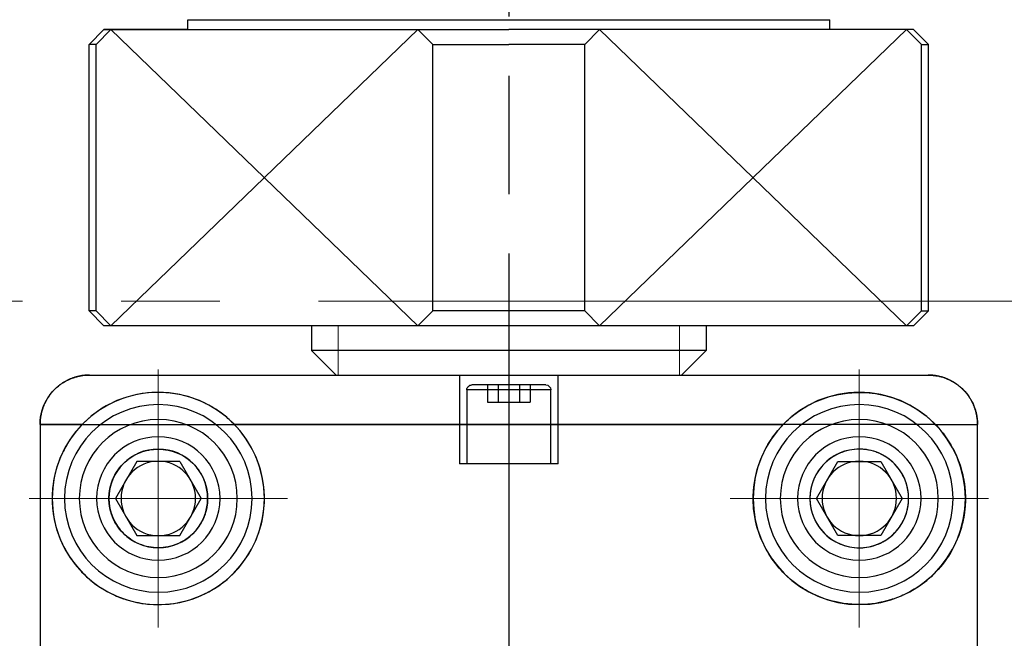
# Model space of a CAD drawing. Header units: millimetres. Extents: x 8836 to 10222, y 1969 to 2926.
# Tile 20 of 37: x 8933 to 8953, y 2481 to 2493. Entities that reach past the tile are written whole.
import ezdxf

# ---------------------------------------------------------------- set-up
doc = ezdxf.new("R2010")
doc.units = ezdxf.units.MM
doc.header["$LTSCALE"] = 0.8
doc.linetypes.add('AM_ISO08W050', pattern=[18, 12, -1.5, 3, -1.5])
doc.linetypes.add('GEN7', pattern=[13.75, 10, -1.25, 1.25, -1.25])
doc.layers.get('0').update_dxf_attribs({"lineweight": 30})
for name, color, linetype, lineweight in [('6', 2, 'Continuous', 15), ('7', 4, 'GEN7', 15), ('AM_0', 7, 'Continuous', 30), ('AM_7', 4, 'AM_ISO08W050', 25)]:
    doc.layers.add(name, color=color, linetype=linetype, lineweight=lineweight)

# ---------------------------------------------------------------- blocks, each defined once
blk = doc.blocks.new('19012801')
for p, q in [((12280.293, 5067.246), (12284.993, 5067.246)), ((12284.993, 5066.391), (12284.993, 5067.246)), ((12284.993, 5066.391), (12284.993, 5052.191)), ((12285.993, 5049.256), (12285.993, 5066.245)), ((12287.293, 5066.251), (12286.993, 5065.951)), ((12286.993, 5065.81), (12287.293, 5066.11)), ((12287.293, 5066.251), (12292.693, 5066.251)), ((12287.293, 5066.11), (12287.293, 5066.251)), ((12287.293, 5066.11), (12292.693, 5066.11)), ((12292.693, 5066.11), (12292.693, 5066.251)), ((12292.693, 5066.251), (12292.993, 5065.951)), ((12292.693, 5066.11), (12292.993, 5065.81)), ((12286.993, 5065.951), (12286.993, 5049.551)), ((12292.993, 5065.951), (12292.993, 5057.751)), ((12283.493, 5065.717), (12282.743, 5065.284)), ((12284.243, 5065.284), (12283.493, 5065.717)), ((12282.743, 5065.284), (12282.743, 5064.418)), ((12284.243, 5064.418), (12284.243, 5065.284)), ((12282.743, 5064.418), (12283.493, 5063.985)), ((12283.493, 5063.985), (12284.243, 5064.418)), ((12292.993, 5064.251), (12293.193, 5064.251)), ((12293.193, 5051.251), (12293.193, 5064.251)), ((12284.993, 5048.255), (12284.993, 5063.31)), ((12286.492, 5061.751), (12285.992, 5061.251)), ((12286.493, 5061.751), (12286.493, 5053.751)), ((12286.993, 5061.751), (12286.493, 5061.751)), ((12285.993, 5054.251), (12285.993, 5061.251)), ((12286.993, 5059.591), (12287.293, 5059.291)), ((12292.693, 5059.291), (12292.993, 5059.591)), ((12287.293, 5059.291), (12287.293, 5056.21)), ((12287.293, 5059.291), (12292.693, 5059.291)), ((12292.693, 5059.291), (12292.693, 5057.751)), ((12284.193, 5058.751), (12285.993, 5058.751)), ((12284.193, 5058.751), (12284.193, 5056.751)), ((12284.193, 5058.601), (12285.693, 5058.601)), ((12285.693, 5058.601), (12285.693, 5056.901)), ((12285.793, 5058.501), (12285.793, 5057.001)), ((12285.443, 5057.318), (12285.443, 5058.184)), ((12285.793, 5058.184), (12285.443, 5058.184)), ((12285.793, 5057.967), (12285.443, 5057.967)), ((12292.693, 5056.21), (12292.693, 5057.751)), ((12292.993, 5049.551), (12292.993, 5057.751)), ((12285.793, 5057.534), (12285.443, 5057.534)), ((12285.793, 5057.318), (12285.443, 5057.318)), ((12285.693, 5056.901), (12284.193, 5056.901)), ((12285.993, 5056.751), (12284.193, 5056.751)), ((12286.993, 5055.91), (12287.293, 5056.21)), ((12287.293, 5056.21), (12292.693, 5056.21)), ((12292.693, 5056.21), (12292.993, 5055.91)), ((12285.993, 5054.251), (12286.493, 5053.751)), ((12286.993, 5053.751), (12286.493, 5053.751)), ((12282.743, 5051.084), (12283.493, 5051.517)), ((12284.243, 5051.084), (12283.493, 5051.517)), ((12292.993, 5051.251), (12292.993, 5049.551)), ((12292.993, 5051.251), (12293.193, 5051.251)), ((12282.743, 5050.218), (12282.743, 5051.084)), ((12284.243, 5051.084), (12284.243, 5050.218)), ((12283.493, 5049.785), (12282.743, 5050.218)), ((12284.243, 5050.218), (12283.493, 5049.785)), ((12286.993, 5049.691), (12287.293, 5049.391)), ((12287.293, 5049.251), (12286.993, 5049.551)), ((12292.693, 5049.391), (12292.993, 5049.691)), ((12292.693, 5049.251), (12292.993, 5049.551)), ((12287.293, 5049.391), (12287.293, 5049.251)), ((12287.293, 5049.391), (12292.693, 5049.391)), ((12292.693, 5049.391), (12292.693, 5049.251)), ((12287.293, 5049.251), (12292.693, 5049.251)), ((12284.993, 5049.11), (12284.993, 5048.255)), ((12284.993, 5048.255), (12280.293, 5048.255))]:
    blk.add_line(p, q)
for points in [[(12285.016, 5067.246), (12285.012, 5067.246), (12285.004, 5067.246), (12284.996, 5067.246), (12284.993, 5067.246)], [(12284.993, 5067.246), (12284.999, 5067.246), (12285.013, 5067.246), (12285.027, 5067.245), (12285.034, 5067.245), (12285.042, 5067.245), (12285.056, 5067.244), (12285.07, 5067.243), (12285.085, 5067.242), (12285.1, 5067.24), (12285.114, 5067.238), (12285.122, 5067.238), (12285.129, 5067.237), (12285.144, 5067.234), (12285.158, 5067.232), (12285.173, 5067.229), (12285.188, 5067.227), (12285.202, 5067.224), (12285.21, 5067.222), (12285.217, 5067.22), (12285.231, 5067.217), (12285.246, 5067.213), (12285.253, 5067.211), (12285.26, 5067.209), (12285.274, 5067.205), (12285.288, 5067.201), (12285.295, 5067.199), (12285.302, 5067.197), (12285.316, 5067.192), (12285.33, 5067.187), (12285.343, 5067.182), (12285.356, 5067.177), (12285.369, 5067.172), (12285.375, 5067.17), (12285.382, 5067.167), (12285.394, 5067.162), (12285.407, 5067.156), (12285.42, 5067.15), (12285.433, 5067.144), (12285.446, 5067.137), (12285.453, 5067.134), (12285.459, 5067.13), (12285.472, 5067.123), (12285.485, 5067.116), (12285.498, 5067.109), (12285.51, 5067.101), (12285.523, 5067.093), (12285.529, 5067.089), (12285.536, 5067.085), (12285.548, 5067.077), (12285.561, 5067.069), (12285.573, 5067.06), (12285.585, 5067.051), (12285.597, 5067.043), (12285.603, 5067.038), (12285.609, 5067.033), (12285.62, 5067.024), (12285.632, 5067.015), (12285.643, 5067.006), (12285.654, 5066.996), (12285.664, 5066.987), (12285.67, 5066.982), (12285.675, 5066.977), (12285.685, 5066.967), (12285.695, 5066.958), (12285.7, 5066.953), (12285.705, 5066.948), (12285.714, 5066.938), (12285.724, 5066.928), (12285.729, 5066.922), (12285.734, 5066.917), (12285.743, 5066.906), (12285.753, 5066.896), (12285.762, 5066.884), (12285.771, 5066.873), (12285.78, 5066.861), (12285.785, 5066.856), (12285.79, 5066.85), (12285.798, 5066.838), (12285.807, 5066.826), (12285.816, 5066.813), (12285.824, 5066.801), (12285.832, 5066.789), (12285.836, 5066.782), (12285.84, 5066.776), (12285.848, 5066.763), (12285.856, 5066.75), (12285.863, 5066.738), (12285.87, 5066.725), (12285.877, 5066.712), (12285.881, 5066.705), (12285.884, 5066.699), (12285.89, 5066.686), (12285.897, 5066.673), (12285.903, 5066.66), (12285.908, 5066.647), (12285.914, 5066.634), (12285.916, 5066.628), (12285.919, 5066.622), (12285.924, 5066.609), (12285.929, 5066.596), (12285.934, 5066.582), (12285.939, 5066.569), (12285.943, 5066.555), (12285.946, 5066.548), (12285.948, 5066.541), (12285.952, 5066.527), (12285.956, 5066.513), (12285.958, 5066.506), (12285.96, 5066.499), (12285.964, 5066.484), (12285.967, 5066.47), (12285.969, 5066.462), (12285.97, 5066.455), (12285.973, 5066.44), (12285.976, 5066.426), (12285.979, 5066.411), (12285.981, 5066.396), (12285.983, 5066.382), (12285.984, 5066.374), (12285.985, 5066.367), (12285.987, 5066.352), (12285.988, 5066.338), (12285.99, 5066.323), (12285.991, 5066.309), (12285.991, 5066.294), (12285.992, 5066.287), (12285.992, 5066.28), (12285.992, 5066.266), (12285.993, 5066.252), (12285.993, 5066.245)], [(12285.064, 5067.243), (12285.056, 5067.244), (12285.04, 5067.245), (12285.024, 5067.245), (12285.016, 5067.246)], [(12285.354, 5067.178), (12285.346, 5067.181), (12285.331, 5067.187), (12285.316, 5067.192), (12285.309, 5067.195), (12285.301, 5067.197), (12285.285, 5067.202), (12285.269, 5067.207), (12285.253, 5067.211), (12285.237, 5067.216), (12285.221, 5067.219), (12285.212, 5067.221), (12285.204, 5067.223), (12285.188, 5067.227), (12285.171, 5067.23), (12285.155, 5067.233), (12285.138, 5067.235), (12285.121, 5067.238), (12285.113, 5067.239), (12285.105, 5067.24), (12285.088, 5067.241), (12285.072, 5067.243), (12285.064, 5067.243)], [(12285.462, 5067.129), (12285.444, 5067.138), (12285.408, 5067.156), (12285.372, 5067.171), (12285.354, 5067.178)], [(12285.506, 5067.104), (12285.498, 5067.108), (12285.484, 5067.117), (12285.47, 5067.125), (12285.462, 5067.129)], [(12285.795, 5066.842), (12285.788, 5066.851), (12285.775, 5066.869), (12285.761, 5066.886), (12285.754, 5066.894), (12285.747, 5066.902), (12285.732, 5066.918), (12285.718, 5066.934), (12285.703, 5066.949), (12285.689, 5066.964), (12285.673, 5066.978), (12285.666, 5066.985), (12285.658, 5066.993), (12285.641, 5067.007), (12285.624, 5067.021), (12285.607, 5067.035), (12285.589, 5067.048), (12285.571, 5067.061), (12285.562, 5067.068), (12285.553, 5067.074), (12285.534, 5067.086), (12285.515, 5067.098), (12285.506, 5067.104)], [(12284.993, 5066.391), (12284.968, 5066.415), (12284.917, 5066.461), (12284.866, 5066.505), (12284.84, 5066.526), (12284.814, 5066.547), (12284.76, 5066.587), (12284.703, 5066.627), (12284.643, 5066.667), (12284.58, 5066.705), (12284.514, 5066.742), (12284.48, 5066.76), (12284.445, 5066.778), (12284.374, 5066.812), (12284.3, 5066.843), (12284.224, 5066.872), (12284.144, 5066.899), (12284.062, 5066.924), (12284.02, 5066.935), (12284.013, 5066.937), (12283.998, 5066.94), (12283.983, 5066.944), (12283.976, 5066.946), (12283.968, 5066.947), (12283.952, 5066.951), (12283.936, 5066.954), (12283.92, 5066.958), (12283.904, 5066.961), (12283.887, 5066.964), (12283.878, 5066.966), (12283.87, 5066.967), (12283.852, 5066.97), (12283.835, 5066.973), (12283.817, 5066.976), (12283.799, 5066.979), (12283.781, 5066.981), (12283.771, 5066.982), (12283.762, 5066.984), (12283.743, 5066.986), (12283.725, 5066.988), (12283.715, 5066.989), (12283.705, 5066.99), (12283.686, 5066.992), (12283.667, 5066.994), (12283.657, 5066.994), (12283.647, 5066.995), (12283.627, 5066.996), (12283.608, 5066.998), (12283.588, 5066.998), (12283.568, 5066.999), (12283.548, 5067), (12283.538, 5067), (12283.528, 5067), (12283.508, 5067.001), (12283.488, 5067.001), (12283.467, 5067), (12283.447, 5067), (12283.427, 5067), (12283.417, 5066.999), (12283.407, 5066.999), (12283.387, 5066.998), (12283.368, 5066.997), (12283.358, 5066.996), (12283.348, 5066.996), (12283.328, 5066.994), (12283.309, 5066.993), (12283.299, 5066.992), (12283.289, 5066.991), (12283.27, 5066.989), (12283.251, 5066.987), (12283.232, 5066.985), (12283.214, 5066.982), (12283.195, 5066.98), (12283.186, 5066.979), (12283.177, 5066.977), (12283.159, 5066.975), (12283.141, 5066.972), (12283.124, 5066.969), (12283.107, 5066.966), (12283.09, 5066.963), (12283.081, 5066.961), (12283.073, 5066.959), (12283.057, 5066.956), (12283.041, 5066.953), (12283.025, 5066.949), (12283.01, 5066.946), (12282.994, 5066.942), (12282.987, 5066.94), (12282.98, 5066.938), (12282.965, 5066.935), (12282.951, 5066.931), (12282.902, 5066.918), (12282.821, 5066.893), (12282.781, 5066.879), (12282.742, 5066.865), (12282.666, 5066.835), (12282.593, 5066.803), (12282.522, 5066.769), (12282.454, 5066.733), (12282.389, 5066.696), (12282.358, 5066.677), (12282.327, 5066.657), (12282.268, 5066.617), (12282.211, 5066.577), (12282.158, 5066.536), (12282.106, 5066.494), (12282.055, 5066.449), (12282.03, 5066.426), (12282.005, 5066.403), (12281.956, 5066.354), (12281.908, 5066.304), (12281.862, 5066.251), (12281.816, 5066.197), (12281.773, 5066.141), (12281.752, 5066.112), (12281.731, 5066.083), (12281.69, 5066.023), (12281.652, 5065.961), (12281.615, 5065.898), (12281.58, 5065.833), (12281.547, 5065.766), (12281.532, 5065.732), (12281.516, 5065.698), (12281.488, 5065.628), (12281.462, 5065.556), (12281.45, 5065.52), (12281.438, 5065.484), (12281.417, 5065.41), (12281.398, 5065.335), (12281.389, 5065.297), (12281.382, 5065.259), (12281.368, 5065.182), (12281.358, 5065.104), (12281.35, 5065.025), (12281.345, 5064.946), (12281.343, 5064.866), (12281.343, 5064.826), (12281.344, 5064.785), (12281.348, 5064.702), (12281.355, 5064.617), (12281.367, 5064.529), (12281.382, 5064.44), (12281.402, 5064.35), (12281.413, 5064.305), (12281.425, 5064.259), (12281.454, 5064.168), (12281.487, 5064.076), (12281.525, 5063.984), (12281.568, 5063.893), (12281.615, 5063.803), (12281.641, 5063.758), (12281.668, 5063.714), (12281.725, 5063.627), (12281.787, 5063.541), (12281.854, 5063.459), (12281.926, 5063.379), (12282.001, 5063.302), (12282.041, 5063.265), (12282.082, 5063.228), (12282.168, 5063.157), (12282.261, 5063.089), (12282.359, 5063.024), (12282.463, 5062.963), (12282.572, 5062.908), (12282.627, 5062.882), (12282.684, 5062.858), (12282.801, 5062.815), (12282.92, 5062.778), (12282.98, 5062.763), (12283.041, 5062.749), (12283.164, 5062.726), (12283.286, 5062.711), (12283.348, 5062.705), (12283.409, 5062.702), (12283.53, 5062.701), (12283.651, 5062.706), (12283.774, 5062.719), (12283.897, 5062.739), (12284.019, 5062.766), (12284.079, 5062.782), (12284.139, 5062.8), (12284.256, 5062.841), (12284.37, 5062.888), (12284.481, 5062.941), (12284.587, 5063), (12284.687, 5063.063), (12284.735, 5063.096), (12284.782, 5063.13), (12284.871, 5063.2), (12284.953, 5063.273), (12284.993, 5063.31)], [(12285.993, 5066.245), (12285.992, 5066.262), (12285.991, 5066.297), (12285.989, 5066.332), (12285.987, 5066.349), (12285.985, 5066.367), (12285.98, 5066.403), (12285.974, 5066.439), (12285.966, 5066.475), (12285.957, 5066.51), (12285.947, 5066.544), (12285.941, 5066.561), (12285.936, 5066.578), (12285.924, 5066.61), (12285.911, 5066.641), (12285.897, 5066.673), (12285.881, 5066.704), (12285.864, 5066.736), (12285.855, 5066.751), (12285.846, 5066.767), (12285.826, 5066.798), (12285.806, 5066.828), (12285.795, 5066.842)], [(12284.993, 5063.31), (12285.004, 5063.321), (12285.027, 5063.344), (12285.049, 5063.367), (12285.06, 5063.379), (12285.071, 5063.391), (12285.094, 5063.416), (12285.115, 5063.44), (12285.137, 5063.466), (12285.159, 5063.491), (12285.18, 5063.518), (12285.19, 5063.531), (12285.201, 5063.545), (12285.221, 5063.572), (12285.242, 5063.6), (12285.262, 5063.629), (12285.281, 5063.658), (12285.301, 5063.687), (12285.31, 5063.702), (12285.32, 5063.718), (12285.338, 5063.748), (12285.356, 5063.778), (12285.365, 5063.793), (12285.373, 5063.808), (12285.39, 5063.839), (12285.405, 5063.869), (12285.413, 5063.884), (12285.421, 5063.899), (12285.435, 5063.93), (12285.45, 5063.96), (12285.494, 5064.066), (12285.556, 5064.246), (12285.6, 5064.427), (12285.629, 5064.61), (12285.642, 5064.795), (12285.642, 5064.889), (12285.638, 5064.984), (12285.618, 5065.176), (12285.58, 5065.367), (12285.523, 5065.556), (12285.451, 5065.737), (12285.366, 5065.905), (12285.319, 5065.985), (12285.27, 5066.061), (12285.164, 5066.203), (12285.099, 5066.28), (12285.08, 5066.301), (12285.061, 5066.321), (12285.051, 5066.332), (12285.041, 5066.342), (12285.022, 5066.362), (12285.002, 5066.381), (12284.993, 5066.391)], [(12283.493, 5063.851), (12283.487, 5063.851), (12283.475, 5063.851), (12283.463, 5063.851), (12283.457, 5063.851), (12283.451, 5063.851), (12283.439, 5063.852), (12283.426, 5063.853), (12283.414, 5063.854), (12283.402, 5063.855), (12283.39, 5063.856), (12283.384, 5063.856), (12283.378, 5063.857), (12283.366, 5063.859), (12283.354, 5063.86), (12283.342, 5063.862), (12283.33, 5063.864), (12283.318, 5063.866), (12283.312, 5063.867), (12283.306, 5063.868), (12283.294, 5063.871), (12283.282, 5063.873), (12283.276, 5063.874), (12283.27, 5063.876), (12283.258, 5063.878), (12283.246, 5063.881), (12283.24, 5063.883), (12283.234, 5063.885), (12283.223, 5063.888), (12283.211, 5063.891), (12283.199, 5063.895), (12283.188, 5063.898), (12283.176, 5063.902), (12283.17, 5063.904), (12283.165, 5063.906), (12283.153, 5063.91), (12283.142, 5063.914), (12283.131, 5063.918), (12283.12, 5063.923), (12283.109, 5063.927), (12283.103, 5063.93), (12283.098, 5063.932), (12283.087, 5063.937), (12283.076, 5063.942), (12283.065, 5063.947), (12283.054, 5063.952), (12283.044, 5063.957), (12283.039, 5063.96), (12283.033, 5063.962), (12283.023, 5063.968), (12283.013, 5063.973), (12283.003, 5063.979), (12282.993, 5063.984), (12282.983, 5063.99), (12282.978, 5063.993), (12282.973, 5063.996), (12282.963, 5064.002), (12282.954, 5064.008), (12282.944, 5064.014), (12282.935, 5064.021), (12282.926, 5064.027), (12282.921, 5064.03), (12282.917, 5064.033), (12282.908, 5064.04), (12282.899, 5064.046), (12282.894, 5064.049), (12282.869, 5064.069), (12282.821, 5064.109), (12282.777, 5064.152), (12282.736, 5064.196), (12282.698, 5064.243), (12282.664, 5064.291), (12282.648, 5064.316), (12282.632, 5064.341), (12282.604, 5064.391), (12282.58, 5064.442), (12282.569, 5064.468), (12282.558, 5064.494), (12282.54, 5064.547), (12282.525, 5064.599), (12282.518, 5064.625), (12282.513, 5064.651), (12282.504, 5064.702), (12282.497, 5064.753), (12282.494, 5064.802), (12282.493, 5064.85), (12282.494, 5064.898), (12282.495, 5064.922), (12282.497, 5064.946), (12282.503, 5064.995), (12282.511, 5065.043), (12282.522, 5065.091), (12282.535, 5065.138), (12282.55, 5065.185), (12282.559, 5065.209), (12282.568, 5065.232), (12282.588, 5065.278), (12282.611, 5065.322), (12282.636, 5065.366), (12282.663, 5065.408), (12282.692, 5065.45), (12282.707, 5065.47), (12282.723, 5065.49), (12282.757, 5065.528), (12282.793, 5065.565), (12282.831, 5065.6), (12282.871, 5065.634), (12282.914, 5065.666), (12282.938, 5065.682), (12282.962, 5065.698), (12283.013, 5065.728), (12283.044, 5065.745), (12283.054, 5065.749), (12283.063, 5065.754), (12283.068, 5065.756), (12283.072, 5065.758), (12283.082, 5065.762), (12283.092, 5065.767), (12283.101, 5065.771), (12283.111, 5065.775), (12283.121, 5065.779), (12283.126, 5065.781), (12283.131, 5065.783), (12283.141, 5065.787), (12283.151, 5065.79), (12283.161, 5065.794), (12283.171, 5065.798), (12283.182, 5065.801), (12283.187, 5065.803), (12283.192, 5065.804), (12283.203, 5065.808), (12283.213, 5065.811), (12283.224, 5065.814), (12283.235, 5065.817), (12283.246, 5065.82), (12283.251, 5065.821), (12283.257, 5065.822), (12283.268, 5065.825), (12283.279, 5065.827), (12283.284, 5065.829), (12283.29, 5065.83), (12283.301, 5065.832), (12283.312, 5065.834), (12283.318, 5065.835), (12283.323, 5065.836), (12283.335, 5065.838), (12283.346, 5065.84), (12283.358, 5065.841), (12283.369, 5065.843), (12283.381, 5065.844), (12283.386, 5065.845), (12283.392, 5065.846), (12283.404, 5065.847), (12283.416, 5065.848), (12283.427, 5065.848), (12283.439, 5065.849), (12283.451, 5065.85), (12283.457, 5065.85), (12283.463, 5065.85), (12283.475, 5065.85), (12283.487, 5065.851), (12283.493, 5065.851), (12283.499, 5065.851), (12283.51, 5065.85), (12283.522, 5065.85), (12283.528, 5065.85), (12283.534, 5065.85), (12283.546, 5065.849), (12283.558, 5065.848), (12283.57, 5065.848), (12283.581, 5065.847), (12283.593, 5065.846), (12283.599, 5065.845), (12283.604, 5065.844), (12283.616, 5065.843), (12283.628, 5065.841), (12283.639, 5065.84), (12283.65, 5065.838), (12283.662, 5065.836), (12283.667, 5065.835), (12283.673, 5065.834), (12283.684, 5065.832), (12283.695, 5065.83), (12283.701, 5065.829), (12283.707, 5065.827), (12283.718, 5065.825), (12283.729, 5065.822), (12283.734, 5065.821), (12283.739, 5065.82), (12283.75, 5065.817), (12283.761, 5065.814), (12283.772, 5065.811), (12283.782, 5065.808), (12283.793, 5065.804), (12283.798, 5065.803), (12283.803, 5065.801), (12283.814, 5065.798), (12283.824, 5065.794), (12283.834, 5065.79), (12283.844, 5065.787), (12283.854, 5065.783), (12283.859, 5065.781), (12283.864, 5065.779), (12283.874, 5065.775), (12283.884, 5065.771), (12283.894, 5065.767), (12283.903, 5065.762), (12283.913, 5065.758), (12283.917, 5065.756), (12283.922, 5065.754), (12283.931, 5065.749), (12283.941, 5065.745), (12283.972, 5065.728), (12284.023, 5065.698), (12284.048, 5065.682), (12284.071, 5065.666), (12284.114, 5065.634), (12284.154, 5065.6), (12284.192, 5065.565), (12284.228, 5065.528), (12284.262, 5065.49), (12284.278, 5065.47), (12284.293, 5065.45), (12284.322, 5065.408), (12284.35, 5065.366), (12284.374, 5065.322), (12284.397, 5065.278), (12284.417, 5065.232), (12284.426, 5065.209), (12284.435, 5065.185), (12284.45, 5065.138), (12284.463, 5065.091), (12284.474, 5065.043), (12284.482, 5064.995), (12284.488, 5064.946), (12284.49, 5064.922), (12284.491, 5064.898), (12284.493, 5064.85), (12284.491, 5064.802), (12284.488, 5064.753), (12284.481, 5064.702), (12284.472, 5064.651), (12284.467, 5064.625), (12284.46, 5064.599), (12284.445, 5064.547), (12284.427, 5064.494), (12284.417, 5064.468), (12284.405, 5064.442), (12284.381, 5064.391), (12284.353, 5064.341), (12284.337, 5064.316), (12284.321, 5064.291), (12284.287, 5064.243), (12284.249, 5064.196), (12284.208, 5064.152), (12284.164, 5064.109), (12284.116, 5064.069), (12284.091, 5064.049), (12284.086, 5064.046), (12284.078, 5064.04), (12284.069, 5064.033), (12284.064, 5064.03), (12284.059, 5064.027), (12284.05, 5064.021), (12284.041, 5064.014), (12284.031, 5064.008), (12284.022, 5064.002), (12284.012, 5063.996), (12284.007, 5063.993), (12284.002, 5063.99), (12283.992, 5063.984), (12283.982, 5063.979), (12283.972, 5063.973), (12283.962, 5063.968), (12283.952, 5063.962), (12283.946, 5063.96), (12283.941, 5063.957), (12283.931, 5063.952), (12283.92, 5063.947), (12283.909, 5063.942), (12283.898, 5063.937), (12283.888, 5063.932), (12283.882, 5063.93), (12283.877, 5063.927), (12283.866, 5063.923), (12283.854, 5063.918), (12283.843, 5063.914), (12283.832, 5063.91), (12283.82, 5063.906), (12283.815, 5063.904), (12283.809, 5063.902), (12283.797, 5063.898), (12283.786, 5063.895), (12283.774, 5063.891), (12283.763, 5063.888), (12283.751, 5063.885), (12283.745, 5063.883), (12283.739, 5063.881), (12283.727, 5063.878), (12283.715, 5063.876), (12283.709, 5063.874), (12283.703, 5063.873), (12283.691, 5063.871), (12283.679, 5063.868), (12283.673, 5063.867), (12283.667, 5063.866), (12283.655, 5063.864), (12283.643, 5063.862), (12283.631, 5063.86), (12283.619, 5063.859), (12283.607, 5063.857), (12283.601, 5063.856), (12283.595, 5063.856), (12283.583, 5063.855), (12283.571, 5063.854), (12283.559, 5063.853), (12283.547, 5063.852), (12283.535, 5063.851), (12283.529, 5063.851), (12283.523, 5063.851), (12283.511, 5063.851), (12283.499, 5063.851), (12283.493, 5063.851)], [(12284.993, 5049.11), (12284.968, 5049.087), (12284.917, 5049.041), (12284.866, 5048.996), (12284.84, 5048.975), (12284.814, 5048.954), (12284.76, 5048.914), (12284.703, 5048.874), (12284.643, 5048.834), (12284.58, 5048.796), (12284.514, 5048.759), (12284.48, 5048.741), (12284.445, 5048.723), (12284.374, 5048.69), (12284.3, 5048.658), (12284.224, 5048.629), (12284.144, 5048.602), (12284.062, 5048.577), (12284.02, 5048.566), (12284.013, 5048.564), (12283.998, 5048.561), (12283.983, 5048.557), (12283.976, 5048.556), (12283.968, 5048.554), (12283.952, 5048.55), (12283.936, 5048.547), (12283.92, 5048.544), (12283.904, 5048.54), (12283.887, 5048.537), (12283.878, 5048.535), (12283.87, 5048.534), (12283.852, 5048.531), (12283.835, 5048.528), (12283.817, 5048.525), (12283.799, 5048.523), (12283.781, 5048.52), (12283.771, 5048.519), (12283.762, 5048.518), (12283.743, 5048.515), (12283.725, 5048.513), (12283.715, 5048.512), (12283.705, 5048.511), (12283.686, 5048.509), (12283.667, 5048.508), (12283.657, 5048.507), (12283.647, 5048.506), (12283.627, 5048.505), (12283.608, 5048.504), (12283.588, 5048.503), (12283.568, 5048.502), (12283.548, 5048.501), (12283.538, 5048.501), (12283.528, 5048.501), (12283.508, 5048.501), (12283.488, 5048.501), (12283.467, 5048.501), (12283.447, 5048.501), (12283.427, 5048.502), (12283.417, 5048.502), (12283.407, 5048.502), (12283.387, 5048.503), (12283.368, 5048.504), (12283.358, 5048.505), (12283.348, 5048.505), (12283.328, 5048.507), (12283.309, 5048.508), (12283.299, 5048.509), (12283.289, 5048.51), (12283.27, 5048.512), (12283.251, 5048.514), (12283.232, 5048.516), (12283.214, 5048.519), (12283.195, 5048.521), (12283.186, 5048.523), (12283.177, 5048.524), (12283.159, 5048.527), (12283.141, 5048.529), (12283.124, 5048.532), (12283.107, 5048.535), (12283.09, 5048.539), (12283.081, 5048.54), (12283.073, 5048.542), (12283.057, 5048.545), (12283.041, 5048.549), (12283.025, 5048.552), (12283.01, 5048.556), (12282.994, 5048.559), (12282.987, 5048.561), (12282.98, 5048.563), (12282.965, 5048.566), (12282.951, 5048.57), (12282.902, 5048.583), (12282.821, 5048.608), (12282.781, 5048.622), (12282.742, 5048.636), (12282.666, 5048.666), (12282.593, 5048.698), (12282.522, 5048.732), (12282.454, 5048.768), (12282.389, 5048.805), (12282.358, 5048.825), (12282.327, 5048.844), (12282.268, 5048.884), (12282.211, 5048.924), (12282.158, 5048.965), (12282.106, 5049.007), (12282.055, 5049.052), (12282.03, 5049.075), (12282.005, 5049.098), (12281.956, 5049.147), (12281.908, 5049.197), (12281.862, 5049.25), (12281.816, 5049.304), (12281.773, 5049.36), (12281.752, 5049.389), (12281.731, 5049.418), (12281.69, 5049.478), (12281.652, 5049.54), (12281.615, 5049.603), (12281.58, 5049.668), (12281.547, 5049.735), (12281.532, 5049.769), (12281.516, 5049.804), (12281.488, 5049.873), (12281.462, 5049.945), (12281.45, 5049.981), (12281.438, 5050.017), (12281.417, 5050.091), (12281.398, 5050.166), (12281.389, 5050.204), (12281.382, 5050.242), (12281.368, 5050.32), (12281.358, 5050.397), (12281.35, 5050.476), (12281.345, 5050.555), (12281.343, 5050.635), (12281.343, 5050.675), (12281.344, 5050.716), (12281.348, 5050.799), (12281.355, 5050.885), (12281.367, 5050.972), (12281.382, 5051.061), (12281.402, 5051.151), (12281.413, 5051.196), (12281.425, 5051.242), (12281.454, 5051.334), (12281.487, 5051.425), (12281.525, 5051.517), (12281.568, 5051.608), (12281.615, 5051.698), (12281.641, 5051.743), (12281.668, 5051.787), (12281.725, 5051.875), (12281.787, 5051.96), (12281.854, 5052.043), (12281.926, 5052.123), (12282.001, 5052.199), (12282.041, 5052.237), (12282.082, 5052.273), (12282.168, 5052.344), (12282.261, 5052.413), (12282.359, 5052.478), (12282.463, 5052.538), (12282.572, 5052.593), (12282.627, 5052.619), (12282.684, 5052.643), (12282.801, 5052.686), (12282.92, 5052.723), (12282.98, 5052.739), (12283.041, 5052.753), (12283.164, 5052.775), (12283.286, 5052.791), (12283.348, 5052.796), (12283.409, 5052.799), (12283.53, 5052.8), (12283.651, 5052.795), (12283.774, 5052.782), (12283.897, 5052.762), (12284.019, 5052.735), (12284.079, 5052.719), (12284.139, 5052.701), (12284.256, 5052.66), (12284.37, 5052.613), (12284.481, 5052.56), (12284.587, 5052.501), (12284.687, 5052.438), (12284.735, 5052.405), (12284.782, 5052.371), (12284.871, 5052.301), (12284.953, 5052.228), (12284.993, 5052.191)], [(12284.993, 5052.191), (12285.004, 5052.18), (12285.027, 5052.157), (12285.049, 5052.134), (12285.06, 5052.122), (12285.071, 5052.11), (12285.094, 5052.086), (12285.115, 5052.061), (12285.137, 5052.036), (12285.159, 5052.01), (12285.18, 5051.983), (12285.19, 5051.97), (12285.201, 5051.956), (12285.221, 5051.929), (12285.242, 5051.901), (12285.262, 5051.872), (12285.281, 5051.843), (12285.301, 5051.814), (12285.31, 5051.799), (12285.32, 5051.784), (12285.338, 5051.753), (12285.356, 5051.723), (12285.365, 5051.708), (12285.373, 5051.693), (12285.39, 5051.662), (12285.405, 5051.632), (12285.413, 5051.617), (12285.421, 5051.602), (12285.435, 5051.571), (12285.45, 5051.541), (12285.494, 5051.435), (12285.556, 5051.255), (12285.6, 5051.074), (12285.629, 5050.891), (12285.642, 5050.706), (12285.642, 5050.612), (12285.638, 5050.517), (12285.618, 5050.325), (12285.58, 5050.135), (12285.523, 5049.945), (12285.451, 5049.764), (12285.366, 5049.596), (12285.319, 5049.517), (12285.27, 5049.441), (12285.164, 5049.298), (12285.099, 5049.222), (12285.08, 5049.201), (12285.061, 5049.18), (12285.051, 5049.17), (12285.041, 5049.159), (12285.022, 5049.14), (12285.002, 5049.12), (12284.993, 5049.11)], [(12283.493, 5049.651), (12283.499, 5049.651), (12283.51, 5049.651), (12283.522, 5049.651), (12283.528, 5049.651), (12283.534, 5049.651), (12283.546, 5049.652), (12283.558, 5049.653), (12283.57, 5049.654), (12283.581, 5049.655), (12283.593, 5049.656), (12283.599, 5049.656), (12283.604, 5049.657), (12283.616, 5049.658), (12283.628, 5049.66), (12283.639, 5049.661), (12283.65, 5049.663), (12283.662, 5049.665), (12283.667, 5049.666), (12283.673, 5049.667), (12283.684, 5049.669), (12283.695, 5049.671), (12283.701, 5049.673), (12283.707, 5049.674), (12283.718, 5049.676), (12283.729, 5049.679), (12283.734, 5049.68), (12283.739, 5049.682), (12283.75, 5049.684), (12283.761, 5049.687), (12283.772, 5049.69), (12283.782, 5049.693), (12283.793, 5049.697), (12283.798, 5049.698), (12283.803, 5049.7), (12283.814, 5049.704), (12283.824, 5049.707), (12283.834, 5049.711), (12283.844, 5049.715), (12283.854, 5049.718), (12283.859, 5049.72), (12283.864, 5049.722), (12283.874, 5049.726), (12283.884, 5049.73), (12283.894, 5049.735), (12283.903, 5049.739), (12283.913, 5049.743), (12283.917, 5049.745), (12283.922, 5049.748), (12283.931, 5049.752), (12283.941, 5049.757), (12283.972, 5049.773), (12284.023, 5049.803), (12284.048, 5049.819), (12284.071, 5049.835), (12284.114, 5049.867), (12284.154, 5049.901), (12284.192, 5049.936), (12284.228, 5049.973), (12284.262, 5050.012), (12284.278, 5050.031), (12284.293, 5050.051), (12284.322, 5050.093), (12284.35, 5050.135), (12284.362, 5050.157), (12284.374, 5050.179), (12284.397, 5050.224), (12284.417, 5050.269), (12284.426, 5050.292), (12284.435, 5050.316), (12284.45, 5050.363), (12284.463, 5050.41), (12284.474, 5050.458), (12284.482, 5050.507), (12284.488, 5050.555), (12284.49, 5050.579), (12284.491, 5050.603), (12284.493, 5050.651), (12284.491, 5050.699), (12284.488, 5050.749), (12284.481, 5050.799), (12284.472, 5050.851), (12284.467, 5050.876), (12284.46, 5050.902), (12284.445, 5050.955), (12284.427, 5051.007), (12284.405, 5051.059), (12284.381, 5051.11), (12284.353, 5051.161), (12284.337, 5051.186), (12284.321, 5051.21), (12284.287, 5051.258), (12284.249, 5051.305), (12284.208, 5051.349), (12284.164, 5051.392), (12284.116, 5051.432), (12284.091, 5051.452), (12284.086, 5051.455), (12284.078, 5051.462), (12284.069, 5051.468), (12284.064, 5051.471), (12284.059, 5051.474), (12284.05, 5051.481), (12284.041, 5051.487), (12284.031, 5051.493), (12284.022, 5051.499), (12284.012, 5051.505), (12284.007, 5051.508), (12284.002, 5051.511), (12283.992, 5051.517), (12283.982, 5051.522), (12283.972, 5051.528), (12283.962, 5051.534), (12283.952, 5051.539), (12283.946, 5051.542), (12283.941, 5051.544), (12283.931, 5051.55), (12283.92, 5051.555), (12283.909, 5051.56), (12283.898, 5051.564), (12283.888, 5051.569), (12283.882, 5051.572), (12283.877, 5051.574), (12283.866, 5051.578), (12283.854, 5051.583), (12283.843, 5051.587), (12283.832, 5051.591), (12283.82, 5051.595), (12283.815, 5051.597), (12283.809, 5051.599), (12283.797, 5051.603), (12283.786, 5051.607), (12283.774, 5051.61), (12283.763, 5051.613), (12283.751, 5051.617), (12283.745, 5051.618), (12283.739, 5051.62), (12283.727, 5051.623), (12283.715, 5051.625), (12283.709, 5051.627), (12283.703, 5051.628), (12283.691, 5051.631), (12283.679, 5051.633), (12283.673, 5051.634), (12283.667, 5051.635), (12283.655, 5051.637), (12283.643, 5051.639), (12283.631, 5051.641), (12283.619, 5051.643), (12283.607, 5051.644), (12283.601, 5051.645), (12283.595, 5051.645), (12283.583, 5051.647), (12283.571, 5051.648), (12283.559, 5051.648), (12283.547, 5051.649), (12283.535, 5051.65), (12283.529, 5051.65), (12283.523, 5051.65), (12283.511, 5051.65), (12283.499, 5051.651), (12283.493, 5051.651), (12283.487, 5051.651), (12283.475, 5051.65), (12283.463, 5051.65), (12283.457, 5051.65), (12283.451, 5051.65), (12283.439, 5051.649), (12283.426, 5051.648), (12283.414, 5051.648), (12283.402, 5051.647), (12283.39, 5051.645), (12283.384, 5051.645), (12283.378, 5051.644), (12283.366, 5051.643), (12283.354, 5051.641), (12283.342, 5051.639), (12283.33, 5051.637), (12283.318, 5051.635), (12283.312, 5051.634), (12283.306, 5051.633), (12283.294, 5051.631), (12283.282, 5051.628), (12283.276, 5051.627), (12283.27, 5051.625), (12283.258, 5051.623), (12283.246, 5051.62), (12283.24, 5051.618), (12283.234, 5051.617), (12283.223, 5051.613), (12283.211, 5051.61), (12283.199, 5051.607), (12283.188, 5051.603), (12283.176, 5051.599), (12283.17, 5051.597), (12283.165, 5051.595), (12283.153, 5051.591), (12283.142, 5051.587), (12283.131, 5051.583), (12283.12, 5051.578), (12283.109, 5051.574), (12283.103, 5051.572), (12283.098, 5051.569), (12283.087, 5051.564), (12283.076, 5051.56), (12283.065, 5051.555), (12283.054, 5051.55), (12283.044, 5051.544), (12283.039, 5051.542), (12283.033, 5051.539), (12283.023, 5051.534), (12283.013, 5051.528), (12283.003, 5051.522), (12282.993, 5051.517), (12282.983, 5051.511), (12282.978, 5051.508), (12282.973, 5051.505), (12282.963, 5051.499), (12282.954, 5051.493), (12282.944, 5051.487), (12282.935, 5051.481), (12282.926, 5051.474), (12282.921, 5051.471), (12282.917, 5051.468), (12282.908, 5051.462), (12282.899, 5051.455), (12282.894, 5051.452), (12282.869, 5051.432), (12282.821, 5051.392), (12282.777, 5051.349), (12282.736, 5051.305), (12282.698, 5051.258), (12282.664, 5051.21), (12282.648, 5051.186), (12282.632, 5051.161), (12282.604, 5051.11), (12282.58, 5051.059), (12282.558, 5051.007), (12282.54, 5050.955), (12282.525, 5050.902), (12282.518, 5050.876), (12282.513, 5050.851), (12282.504, 5050.799), (12282.497, 5050.749), (12282.494, 5050.699), (12282.493, 5050.651), (12282.494, 5050.603), (12282.495, 5050.579), (12282.497, 5050.555), (12282.503, 5050.507), (12282.511, 5050.458), (12282.522, 5050.41), (12282.535, 5050.363), (12282.55, 5050.316), (12282.559, 5050.292), (12282.568, 5050.269), (12282.588, 5050.224), (12282.611, 5050.179), (12282.623, 5050.157), (12282.636, 5050.135), (12282.663, 5050.093), (12282.692, 5050.051), (12282.707, 5050.031), (12282.723, 5050.012), (12282.757, 5049.973), (12282.793, 5049.936), (12282.831, 5049.901), (12282.871, 5049.867), (12282.914, 5049.835), (12282.938, 5049.819), (12282.962, 5049.803), (12283.013, 5049.773), (12283.044, 5049.757), (12283.054, 5049.752), (12283.063, 5049.748), (12283.068, 5049.745), (12283.072, 5049.743), (12283.082, 5049.739), (12283.092, 5049.735), (12283.101, 5049.73), (12283.111, 5049.726), (12283.121, 5049.722), (12283.126, 5049.72), (12283.131, 5049.718), (12283.141, 5049.715), (12283.151, 5049.711), (12283.161, 5049.707), (12283.171, 5049.704), (12283.182, 5049.7), (12283.187, 5049.698), (12283.192, 5049.697), (12283.203, 5049.693), (12283.213, 5049.69), (12283.224, 5049.687), (12283.235, 5049.684), (12283.246, 5049.682), (12283.251, 5049.68), (12283.257, 5049.679), (12283.268, 5049.676), (12283.279, 5049.674), (12283.284, 5049.673), (12283.29, 5049.671), (12283.301, 5049.669), (12283.312, 5049.667), (12283.318, 5049.666), (12283.323, 5049.665), (12283.335, 5049.663), (12283.346, 5049.661), (12283.358, 5049.66), (12283.369, 5049.658), (12283.381, 5049.657), (12283.386, 5049.656), (12283.392, 5049.656), (12283.404, 5049.655), (12283.416, 5049.654), (12283.427, 5049.653), (12283.439, 5049.652), (12283.451, 5049.651), (12283.457, 5049.651), (12283.463, 5049.651), (12283.475, 5049.651), (12283.487, 5049.651), (12283.493, 5049.651)], [(12285.993, 5049.256), (12285.993, 5049.249), (12285.992, 5049.235), (12285.992, 5049.221), (12285.992, 5049.214), (12285.991, 5049.207), (12285.991, 5049.193), (12285.99, 5049.178), (12285.988, 5049.164), (12285.987, 5049.149), (12285.985, 5049.134), (12285.984, 5049.127), (12285.983, 5049.12), (12285.981, 5049.105), (12285.979, 5049.09), (12285.976, 5049.075), (12285.973, 5049.061), (12285.97, 5049.046), (12285.969, 5049.039), (12285.967, 5049.032), (12285.964, 5049.017), (12285.96, 5049.003), (12285.958, 5048.995), (12285.956, 5048.988), (12285.952, 5048.974), (12285.948, 5048.96), (12285.946, 5048.953), (12285.943, 5048.946), (12285.939, 5048.932), (12285.934, 5048.919), (12285.929, 5048.905), (12285.924, 5048.892), (12285.919, 5048.879), (12285.916, 5048.873), (12285.914, 5048.867), (12285.908, 5048.854), (12285.903, 5048.841), (12285.897, 5048.828), (12285.89, 5048.815), (12285.884, 5048.802), (12285.881, 5048.796), (12285.877, 5048.789), (12285.87, 5048.776), (12285.863, 5048.764), (12285.856, 5048.751), (12285.848, 5048.738), (12285.84, 5048.725), (12285.836, 5048.719), (12285.832, 5048.713), (12285.824, 5048.7), (12285.816, 5048.688), (12285.807, 5048.676), (12285.798, 5048.663), (12285.79, 5048.651), (12285.785, 5048.646), (12285.78, 5048.64), (12285.771, 5048.628), (12285.762, 5048.617), (12285.753, 5048.606), (12285.743, 5048.595), (12285.734, 5048.584), (12285.729, 5048.579), (12285.724, 5048.574), (12285.714, 5048.563), (12285.705, 5048.553), (12285.7, 5048.548), (12285.695, 5048.544), (12285.685, 5048.534), (12285.675, 5048.524), (12285.67, 5048.519), (12285.664, 5048.515), (12285.654, 5048.505), (12285.643, 5048.496), (12285.632, 5048.486), (12285.62, 5048.477), (12285.609, 5048.468), (12285.603, 5048.463), (12285.597, 5048.459), (12285.585, 5048.45), (12285.573, 5048.441), (12285.561, 5048.432), (12285.548, 5048.424), (12285.536, 5048.416), (12285.529, 5048.412), (12285.523, 5048.408), (12285.51, 5048.4), (12285.498, 5048.392), (12285.485, 5048.385), (12285.472, 5048.378), (12285.459, 5048.371), (12285.453, 5048.367), (12285.446, 5048.364), (12285.433, 5048.358), (12285.42, 5048.351), (12285.407, 5048.345), (12285.394, 5048.34), (12285.382, 5048.334), (12285.375, 5048.332), (12285.369, 5048.329), (12285.356, 5048.324), (12285.343, 5048.319), (12285.33, 5048.314), (12285.316, 5048.309), (12285.302, 5048.305), (12285.295, 5048.302), (12285.288, 5048.3), (12285.274, 5048.296), (12285.26, 5048.292), (12285.253, 5048.29), (12285.246, 5048.288), (12285.231, 5048.284), (12285.217, 5048.281), (12285.21, 5048.279), (12285.202, 5048.278), (12285.188, 5048.275), (12285.173, 5048.272), (12285.158, 5048.269), (12285.144, 5048.267), (12285.129, 5048.265), (12285.122, 5048.264), (12285.114, 5048.263), (12285.1, 5048.261), (12285.085, 5048.26), (12285.07, 5048.258), (12285.056, 5048.257), (12285.042, 5048.257), (12285.034, 5048.256), (12285.027, 5048.256), (12285.013, 5048.256), (12284.999, 5048.255), (12284.993, 5048.255)], [(12285.331, 5048.314), (12285.362, 5048.326), (12285.422, 5048.352), (12285.483, 5048.384), (12285.513, 5048.401), (12285.518, 5048.404), (12285.528, 5048.411), (12285.538, 5048.417), (12285.542, 5048.42), (12285.547, 5048.423), (12285.557, 5048.43), (12285.567, 5048.437), (12285.599, 5048.461), (12285.653, 5048.504), (12285.701, 5048.549), (12285.746, 5048.598), (12285.771, 5048.628), (12285.779, 5048.637), (12285.786, 5048.647), (12285.789, 5048.651), (12285.793, 5048.656), (12285.8, 5048.665), (12285.806, 5048.675), (12285.81, 5048.679), (12285.813, 5048.684), (12285.82, 5048.694), (12285.826, 5048.703), (12285.83, 5048.708), (12285.833, 5048.713), (12285.839, 5048.723), (12285.845, 5048.733), (12285.866, 5048.768), (12285.897, 5048.829), (12285.923, 5048.889), (12285.945, 5048.952), (12285.957, 5048.99), (12285.96, 5049.001), (12285.963, 5049.013), (12285.964, 5049.018), (12285.965, 5049.024), (12285.968, 5049.035), (12285.97, 5049.047), (12285.972, 5049.052), (12285.978, 5049.087), (12285.988, 5049.156), (12285.992, 5049.223), (12285.993, 5049.256)], [(12284.993, 5048.255), (12285.002, 5048.255), (12285.02, 5048.256), (12285.038, 5048.256), (12285.048, 5048.257), (12285.057, 5048.257), (12285.076, 5048.259), (12285.095, 5048.261), (12285.115, 5048.263), (12285.134, 5048.265), (12285.153, 5048.268), (12285.163, 5048.27), (12285.173, 5048.272), (12285.192, 5048.275), (12285.211, 5048.279), (12285.23, 5048.284), (12285.249, 5048.289), (12285.268, 5048.294), (12285.277, 5048.297), (12285.286, 5048.299), (12285.304, 5048.305), (12285.322, 5048.311), (12285.331, 5048.314)]]:
    blk.add_lwpolyline(points)
for centre, radius in [((12283.493, 5064.851), 2.15), ((12283.493, 5064.851), 1.9), ((12283.493, 5064.851), 1.6), ((12283.493, 5064.851), 1.25), ((12283.493, 5064.851), 1), ((12283.493, 5064.851), 0.754), ((12283.493, 5050.651), 2.15), ((12283.493, 5050.651), 1.9), ((12283.493, 5050.651), 1.6), ((12283.493, 5050.651), 1.25), ((12283.493, 5050.651), 1), ((12283.493, 5050.651), 0.755)]:
    blk.add_circle(centre, radius)
for centre, start, end in [((12285.693, 5058.501), 0, 90), ((12285.693, 5057.001), 270, 0)]:
    blk.add_arc(centre, 0.1, start, end)
at = {"extrusion": (-1, 0, 0)}
blk.add_point((12285.993, 5057.751), dxfattribs=at)
at = {"layer": '6'}
for p, q in [((12292.993, 5059.591), (12286.993, 5065.81)), ((12286.993, 5059.591), (12292.993, 5065.81)), ((12286.993, 5061.209), (12285.993, 5061.209)), ((12292.993, 5055.91), (12286.993, 5049.691)), ((12286.993, 5055.91), (12292.993, 5049.691)), ((12286.993, 5054.292), (12285.993, 5054.292))]:
    blk.add_line(p, q, dxfattribs=at)
at = {"layer": '7'}
for p, q in [((12283.493, 5062.235), (12283.493, 5067.466)), ((12286.108, 5064.851), (12280.877, 5064.851)), ((12283.493, 5048.035), (12283.493, 5053.266)), ((12286.108, 5050.651), (12280.877, 5050.651))]:
    blk.add_line(p, q, dxfattribs=at)
at = {"layer": 'AM_7'}
blk.add_line((12360.458, 5057.751), (12184.167, 5057.751), dxfattribs=at)

msp = doc.modelspace()

# ---------------------------------------------------------------- linework, layer by layer
at = {"layer": '7', "ltscale": 2}
msp.add_line((8998.9925, 2487.5676), (8883.629, 2487.5676), dxfattribs=at)

# ---------------------------------------------------------------- block references
at = {"layer": 'AM_0', "xscale": -1, "rotation": 270}
msp.add_blockref('19012801', (3885.0949, -9799.925), dxfattribs=at)

doc.saveas('drawing.dxf')
